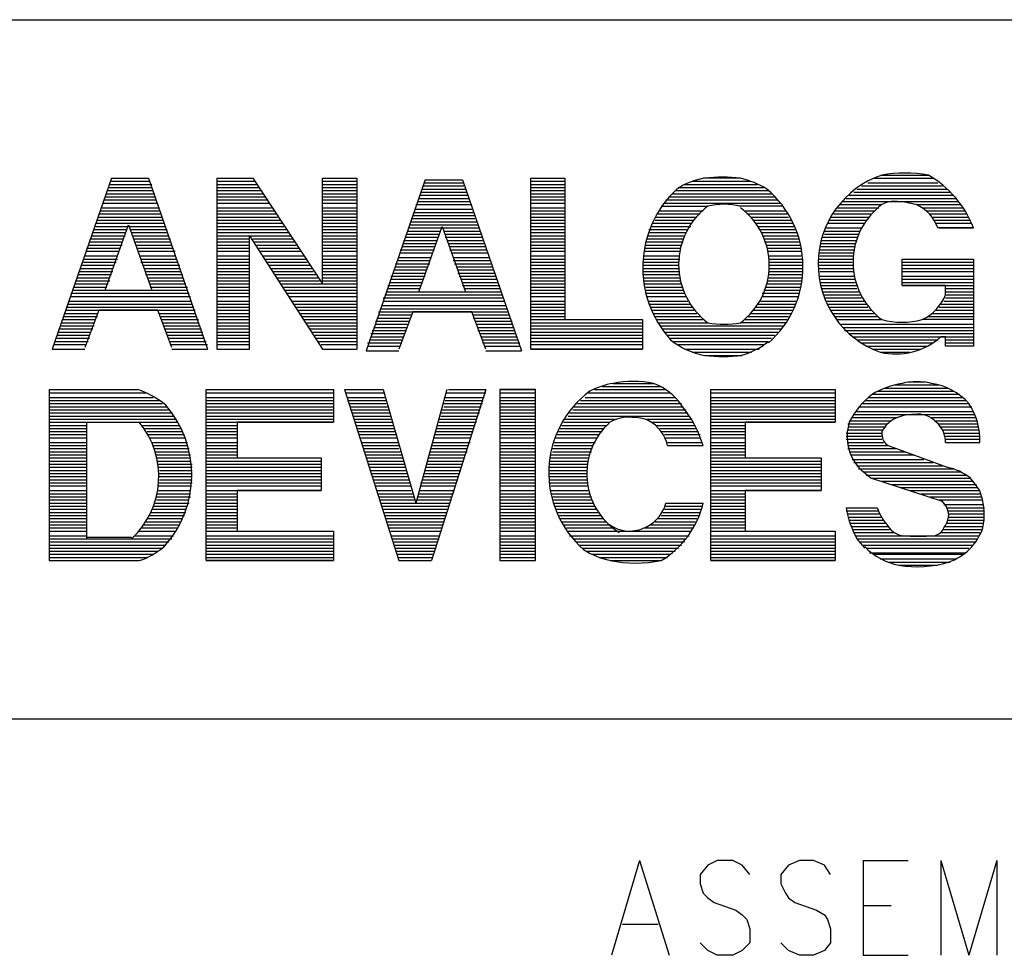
# Model space of a CAD drawing. Extents: x 11.9 to 28.1, y 10.8 to 21.2.
# Tile 31 of 39: x 25.921 to 26.555, y 11.447 to 12.049. Entities that reach past the tile are written whole.
import ezdxf

# ---------------------------------------------------------------- set-up
doc = ezdxf.new("R2010")
doc.units = 0
doc.header["$MEASUREMENT"] = 0
doc.layers.add('LAYNR1', color=2, linetype='Continuous')

msp = doc.modelspace()

# ---------------------------------------------------------------- linework, layer by layer
at = {"layer": 'LAYNR1', "color": 7}
for points in [[(23.389, 12.049), (28.093, 12.049)], [(26.476, 11.949), (26.506, 11.949)], [(25.98, 11.947), (25.942, 11.837)], [(25.979, 11.943), (26.006, 11.943)], [(25.98, 11.947), (26.004, 11.947)], [(25.98, 11.945), (26.005, 11.945)], [(26.004, 11.947), (26.042, 11.837)], [(26.048, 11.947), (26.048, 11.837), (26.069, 11.837), (26.069, 11.91)], [(26.048, 11.947), (26.071, 11.947)], [(26.048, 11.945), (26.072, 11.945)], [(26.048, 11.943), (26.074, 11.943)], [(26.071, 11.947), (26.116, 11.879)], [(26.116, 11.947), (26.138, 11.947)], [(26.116, 11.879), (26.116, 11.947), (26.138, 11.947), (26.138, 11.837)], [(26.116, 11.945), (26.138, 11.945)], [(26.116, 11.943), (26.138, 11.943)], [(26.182, 11.946), (26.144, 11.836)], [(26.181, 11.944), (26.207, 11.944)], [(26.181, 11.942), (26.207, 11.942)], [(26.182, 11.946), (26.206, 11.946)], [(26.206, 11.946), (26.244, 11.836)], [(26.25, 11.947), (26.272, 11.947)], [(26.25, 11.945), (26.272, 11.945)], [(26.25, 11.943), (26.272, 11.943)], [(26.349, 11.943), (26.396, 11.943)], [(26.354, 11.945), (26.391, 11.945)], [(26.385, 11.947), (26.361, 11.947)], [(26.463, 11.942), (26.515, 11.942)], [(26.467, 11.944), (26.512, 11.944)], [(26.471, 11.947), (26.509, 11.947)], [(25.977, 11.939), (26.007, 11.939)], [(25.977, 11.937), (26.008, 11.937)], [(25.978, 11.941), (26.006, 11.941)], [(26.048, 11.941), (26.075, 11.941)], [(26.048, 11.939), (26.077, 11.939)], [(26.048, 11.937), (26.078, 11.937)], [(26.116, 11.941), (26.138, 11.941)], [(26.116, 11.939), (26.138, 11.939)], [(26.116, 11.937), (26.138, 11.937)], [(26.179, 11.938), (26.209, 11.938)], [(26.179, 11.936), (26.209, 11.936)], [(26.18, 11.94), (26.208, 11.94)], [(26.25, 11.941), (26.272, 11.941)], [(26.25, 11.939), (26.272, 11.939)], [(26.25, 11.937), (26.272, 11.937)], [(26.341, 11.937), (26.405, 11.937)], [(26.343, 11.939), (26.403, 11.939)], [(26.345, 11.941), (26.4, 11.941)], [(26.455, 11.936), (26.522, 11.936)], [(26.458, 11.938), (26.52, 11.938)], [(26.46, 11.94), (26.518, 11.94)], [(25.975, 11.933), (26.009, 11.933)], [(25.975, 11.931), (26.01, 11.931)], [(25.976, 11.935), (26.008, 11.935)], [(26.048, 11.935), (26.079, 11.935)], [(26.048, 11.933), (26.081, 11.933)], [(26.048, 11.931), (26.082, 11.931)], [(26.116, 11.935), (26.138, 11.935)], [(26.116, 11.933), (26.138, 11.933)], [(26.116, 11.931), (26.138, 11.931)], [(26.176, 11.93), (26.212, 11.93)], [(26.177, 11.932), (26.211, 11.932)], [(26.178, 11.934), (26.21, 11.934)], [(26.25, 11.935), (26.272, 11.935)], [(26.25, 11.933), (26.272, 11.933)], [(26.25, 11.931), (26.272, 11.931)], [(26.334, 11.929), (26.364, 11.929)], [(26.336, 11.931), (26.411, 11.931)], [(26.337, 11.933), (26.409, 11.933)], [(26.339, 11.935), (26.407, 11.935)], [(26.412, 11.929), (26.384, 11.929)], [(26.449, 11.93), (26.476, 11.93)], [(26.451, 11.932), (26.525, 11.932)], [(26.453, 11.934), (26.524, 11.934)], [(26.498, 11.93), (26.527, 11.93)], [(25.972, 11.924), (26.012, 11.924)], [(25.973, 11.926), (26.011, 11.926)], [(25.974, 11.928), (26.011, 11.928)], [(26.048, 11.928), (26.083, 11.928)], [(26.048, 11.926), (26.085, 11.926)], [(26.048, 11.924), (26.086, 11.924)], [(26.116, 11.928), (26.138, 11.928)], [(26.116, 11.926), (26.138, 11.926)], [(26.116, 11.924), (26.138, 11.924)], [(26.174, 11.923), (26.214, 11.923)], [(26.175, 11.925), (26.213, 11.925)], [(26.176, 11.927), (26.212, 11.927)], [(26.25, 11.928), (26.272, 11.928)], [(26.25, 11.926), (26.272, 11.926)], [(26.25, 11.924), (26.272, 11.924)], [(26.332, 11.924), (26.359, 11.924)], [(26.333, 11.926), (26.361, 11.926)], [(26.388, 11.926), (26.414, 11.926)], [(26.389, 11.924), (26.415, 11.924)], [(26.445, 11.924), (26.469, 11.924)], [(26.446, 11.926), (26.471, 11.926)], [(26.447, 11.928), (26.474, 11.928)], [(26.502, 11.928), (26.528, 11.928)], [(26.505, 11.926), (26.53, 11.926)], [(26.507, 11.924), (26.531, 11.924)], [(25.97, 11.918), (26.014, 11.918)], [(25.971, 11.92), (26.013, 11.92)], [(25.972, 11.922), (26.013, 11.922)], [(25.976, 11.875), (25.991, 11.917), (26.006, 11.875)], [(26.048, 11.922), (26.087, 11.922)], [(26.048, 11.92), (26.089, 11.92)], [(26.048, 11.918), (26.09, 11.918)], [(26.116, 11.922), (26.138, 11.922)], [(26.116, 11.92), (26.138, 11.92)], [(26.116, 11.918), (26.138, 11.918)], [(26.172, 11.917), (26.216, 11.917)], [(26.173, 11.921), (26.214, 11.921)], [(26.173, 11.919), (26.215, 11.919)], [(26.25, 11.922), (26.272, 11.922)], [(26.25, 11.92), (26.272, 11.92)], [(26.25, 11.918), (26.272, 11.918)], [(26.328, 11.918), (26.354, 11.918)], [(26.33, 11.922), (26.357, 11.922)], [(26.33, 11.92), (26.355, 11.92)], [(26.392, 11.922), (26.416, 11.922)], [(26.393, 11.92), (26.418, 11.92)], [(26.395, 11.918), (26.419, 11.918)], [(26.441, 11.918), (26.465, 11.918)], [(26.442, 11.92), (26.466, 11.92)], [(26.443, 11.922), (26.468, 11.922)], [(26.509, 11.922), (26.532, 11.922)], [(26.51, 11.92), (26.533, 11.92)], [(26.511, 11.918), (26.534, 11.918)], [(25.967, 11.91), (25.989, 11.91)], [(25.968, 11.912), (25.989, 11.912)], [(25.969, 11.914), (25.99, 11.914)], [(25.97, 11.916), (26.015, 11.916)], [(25.992, 11.914), (26.016, 11.914)], [(25.993, 11.912), (26.016, 11.912)], [(25.994, 11.91), (26.017, 11.91)], [(26.048, 11.916), (26.091, 11.916)], [(26.048, 11.914), (26.093, 11.914)], [(26.048, 11.912), (26.094, 11.912)], [(26.048, 11.91), (26.096, 11.91)], [(26.069, 11.91), (26.116, 11.837)], [(26.116, 11.916), (26.138, 11.916)], [(26.116, 11.914), (26.138, 11.914)], [(26.116, 11.912), (26.138, 11.912)], [(26.116, 11.91), (26.138, 11.91)], [(26.17, 11.911), (26.191, 11.911)], [(26.171, 11.915), (26.217, 11.915)], [(26.171, 11.913), (26.192, 11.913)], [(26.178, 11.874), (26.193, 11.916), (26.208, 11.874)], [(26.194, 11.913), (26.217, 11.913)], [(26.195, 11.911), (26.218, 11.911)], [(26.25, 11.916), (26.272, 11.916)], [(26.25, 11.914), (26.272, 11.914)], [(26.25, 11.912), (26.272, 11.912)], [(26.25, 11.91), (26.272, 11.91)], [(26.325, 11.91), (26.349, 11.91)], [(26.326, 11.914), (26.351, 11.914)], [(26.326, 11.912), (26.35, 11.912)], [(26.327, 11.916), (26.353, 11.916)], [(26.396, 11.916), (26.42, 11.916)], [(26.397, 11.914), (26.42, 11.914)], [(26.399, 11.912), (26.421, 11.912)], [(26.399, 11.91), (26.422, 11.91)], [(26.439, 11.913), (26.462, 11.913)], [(26.439, 11.911), (26.461, 11.911)], [(26.44, 11.915), (26.463, 11.915)], [(26.513, 11.915), (26.535, 11.915)], [(25.965, 11.904), (25.987, 11.904)], [(25.966, 11.906), (25.987, 11.906)], [(25.967, 11.908), (25.988, 11.908)], [(25.994, 11.908), (26.018, 11.908)], [(25.995, 11.906), (26.018, 11.906)], [(25.996, 11.904), (26.019, 11.904)], [(26.048, 11.908), (26.069, 11.908)], [(26.048, 11.906), (26.069, 11.906)], [(26.048, 11.904), (26.069, 11.904)], [(26.071, 11.908), (26.097, 11.908)], [(26.072, 11.906), (26.098, 11.906)], [(26.073, 11.904), (26.099, 11.904)], [(26.116, 11.908), (26.138, 11.908)], [(26.116, 11.906), (26.138, 11.906)], [(26.116, 11.904), (26.138, 11.904)], [(26.168, 11.907), (26.19, 11.907)], [(26.168, 11.905), (26.189, 11.905)], [(26.169, 11.909), (26.19, 11.909)], [(26.195, 11.909), (26.219, 11.909)], [(26.196, 11.907), (26.219, 11.907)], [(26.197, 11.905), (26.22, 11.905)], [(26.25, 11.908), (26.272, 11.908)], [(26.25, 11.906), (26.272, 11.906)], [(26.25, 11.904), (26.272, 11.904)], [(26.324, 11.906), (26.348, 11.906)], [(26.324, 11.904), (26.347, 11.904)], [(26.325, 11.908), (26.348, 11.908)], [(26.4, 11.908), (26.423, 11.908)], [(26.401, 11.906), (26.423, 11.906)], [(26.402, 11.904), (26.424, 11.904)], [(26.437, 11.907), (26.46, 11.907)], [(26.437, 11.905), (26.459, 11.905)], [(26.438, 11.909), (26.46, 11.909)], [(25.964, 11.902), (25.986, 11.902)], [(25.964, 11.9), (25.985, 11.9)], [(25.997, 11.902), (26.02, 11.902)], [(25.997, 11.9), (26.021, 11.9)], [(26.048, 11.902), (26.069, 11.902)], [(26.048, 11.9), (26.069, 11.9)], [(26.075, 11.902), (26.101, 11.902)], [(26.076, 11.9), (26.102, 11.9)], [(26.116, 11.902), (26.138, 11.902)], [(26.116, 11.9), (26.138, 11.9)], [(26.166, 11.901), (26.188, 11.901)], [(26.166, 11.899), (26.187, 11.899)], [(26.167, 11.903), (26.188, 11.903)], [(26.198, 11.903), (26.221, 11.903)], [(26.198, 11.901), (26.222, 11.901)], [(26.199, 11.899), (26.222, 11.899)], [(26.25, 11.902), (26.272, 11.902)], [(26.25, 11.9), (26.272, 11.9)], [(26.323, 11.902), (26.346, 11.902)], [(26.323, 11.9), (26.346, 11.9)], [(26.402, 11.902), (26.424, 11.902)], [(26.403, 11.9), (26.424, 11.9)], [(26.436, 11.903), (26.459, 11.903)], [(26.436, 11.901), (26.458, 11.901)], [(26.436, 11.899), (26.458, 11.899)], [(25.961, 11.891), (25.982, 11.891)], [(25.962, 11.895), (25.984, 11.895)], [(25.962, 11.893), (25.983, 11.893)], [(25.963, 11.897), (25.984, 11.897)], [(25.998, 11.897), (26.021, 11.897)], [(25.999, 11.895), (26.022, 11.895)], [(25.999, 11.893), (26.023, 11.893)], [(26, 11.891), (26.024, 11.891)], [(26.048, 11.897), (26.069, 11.897)], [(26.048, 11.895), (26.069, 11.895)], [(26.048, 11.893), (26.069, 11.893)], [(26.048, 11.891), (26.069, 11.891)], [(26.077, 11.897), (26.104, 11.897)], [(26.079, 11.895), (26.105, 11.895)], [(26.08, 11.893), (26.106, 11.893)], [(26.081, 11.891), (26.108, 11.891)], [(26.116, 11.897), (26.138, 11.897)], [(26.116, 11.895), (26.138, 11.895)], [(26.116, 11.893), (26.138, 11.893)], [(26.116, 11.891), (26.138, 11.891)], [(26.163, 11.892), (26.185, 11.892)], [(26.164, 11.894), (26.185, 11.894)], [(26.165, 11.896), (26.186, 11.896)], [(26.2, 11.896), (26.223, 11.896)], [(26.2, 11.894), (26.224, 11.894)], [(26.201, 11.892), (26.225, 11.892)], [(26.25, 11.897), (26.272, 11.897)], [(26.25, 11.895), (26.272, 11.895)], [(26.25, 11.893), (26.272, 11.893)], [(26.25, 11.891), (26.272, 11.891)], [(26.322, 11.893), (26.345, 11.893)], [(26.322, 11.891), (26.345, 11.891)], [(26.323, 11.897), (26.346, 11.897)], [(26.323, 11.895), (26.346, 11.895)], [(26.403, 11.897), (26.424, 11.897)], [(26.403, 11.895), (26.425, 11.895)], [(26.403, 11.893), (26.425, 11.893)], [(26.403, 11.891), (26.425, 11.891)], [(26.435, 11.895), (26.458, 11.895)], [(26.435, 11.893), (26.457, 11.893)], [(26.435, 11.891), (26.458, 11.891)], [(26.436, 11.897), (26.458, 11.897)], [(26.489, 11.895), (26.535, 11.895)], [(26.489, 11.893), (26.535, 11.893)], [(26.489, 11.891), (26.535, 11.891)], [(25.959, 11.887), (25.981, 11.887)], [(25.959, 11.885), (25.98, 11.885)], [(25.96, 11.889), (25.981, 11.889)], [(26.001, 11.889), (26.024, 11.889)], [(26.002, 11.887), (26.025, 11.887)], [(26.002, 11.885), (26.026, 11.885)], [(26.048, 11.889), (26.069, 11.889)], [(26.048, 11.887), (26.069, 11.887)], [(26.048, 11.885), (26.069, 11.885)], [(26.083, 11.889), (26.109, 11.889)], [(26.084, 11.887), (26.11, 11.887)], [(26.085, 11.885), (26.112, 11.885)], [(26.116, 11.889), (26.138, 11.889)], [(26.116, 11.887), (26.138, 11.887)], [(26.116, 11.885), (26.138, 11.885)], [(26.161, 11.886), (26.182, 11.886)], [(26.162, 11.888), (26.183, 11.888)], [(26.163, 11.89), (26.184, 11.89)], [(26.202, 11.89), (26.225, 11.89)], [(26.203, 11.888), (26.226, 11.888)], [(26.203, 11.886), (26.227, 11.886)], [(26.25, 11.889), (26.272, 11.889)], [(26.25, 11.887), (26.272, 11.887)], [(26.25, 11.885), (26.272, 11.885)], [(26.322, 11.889), (26.345, 11.889)], [(26.322, 11.887), (26.346, 11.887)], [(26.322, 11.885), (26.346, 11.885)], [(26.403, 11.889), (26.425, 11.889)], [(26.403, 11.887), (26.425, 11.887)], [(26.403, 11.885), (26.425, 11.885)], [(26.435, 11.889), (26.458, 11.889)], [(26.436, 11.887), (26.458, 11.887)], [(26.489, 11.889), (26.535, 11.889)], [(26.489, 11.887), (26.535, 11.887)], [(25.957, 11.881), (25.979, 11.881)], [(25.957, 11.879), (25.978, 11.879)], [(25.958, 11.883), (25.979, 11.883)], [(26.003, 11.883), (26.026, 11.883)], [(26.004, 11.881), (26.027, 11.881)], [(26.005, 11.879), (26.028, 11.879)], [(26.048, 11.883), (26.069, 11.883)], [(26.048, 11.881), (26.069, 11.881)], [(26.048, 11.879), (26.069, 11.879)], [(26.087, 11.883), (26.113, 11.883)], [(26.088, 11.881), (26.114, 11.881)], [(26.089, 11.879), (26.138, 11.879)], [(26.116, 11.883), (26.138, 11.883)], [(26.116, 11.881), (26.138, 11.881)], [(26.159, 11.88), (26.18, 11.88)], [(26.16, 11.884), (26.182, 11.884)], [(26.16, 11.882), (26.181, 11.882)], [(26.204, 11.884), (26.228, 11.884)], [(26.205, 11.882), (26.228, 11.882)], [(26.206, 11.88), (26.229, 11.88)], [(26.25, 11.883), (26.272, 11.883)], [(26.25, 11.881), (26.272, 11.881)], [(26.25, 11.879), (26.272, 11.879)], [(26.323, 11.883), (26.346, 11.883)], [(26.323, 11.881), (26.346, 11.881)], [(26.323, 11.879), (26.347, 11.879)], [(26.402, 11.881), (26.424, 11.881)], [(26.402, 11.879), (26.424, 11.879)], [(26.403, 11.883), (26.425, 11.883)], [(26.436, 11.884), (26.458, 11.884)], [(26.436, 11.882), (26.459, 11.882)], [(26.436, 11.88), (26.459, 11.88)], [(26.489, 11.884), (26.535, 11.884)], [(26.489, 11.882), (26.535, 11.882)], [(26.489, 11.88), (26.535, 11.88)], [(25.954, 11.873), (26.03, 11.873)], [(25.955, 11.875), (26.029, 11.875)], [(25.956, 11.877), (25.977, 11.877)], [(25.976, 11.875), (26.006, 11.875)], [(26.005, 11.877), (26.029, 11.877)], [(26.048, 11.877), (26.069, 11.877)], [(26.048, 11.875), (26.069, 11.875)], [(26.048, 11.873), (26.069, 11.873)], [(26.091, 11.877), (26.138, 11.877)], [(26.092, 11.875), (26.138, 11.875)], [(26.093, 11.873), (26.138, 11.873)], [(26.156, 11.872), (26.232, 11.872)], [(26.157, 11.874), (26.231, 11.874)], [(26.158, 11.878), (26.179, 11.878)], [(26.158, 11.876), (26.179, 11.876)], [(26.178, 11.874), (26.208, 11.874)], [(26.206, 11.878), (26.23, 11.878)], [(26.207, 11.876), (26.23, 11.876)], [(26.25, 11.877), (26.272, 11.877)], [(26.25, 11.875), (26.272, 11.875)], [(26.25, 11.873), (26.272, 11.873)], [(26.324, 11.877), (26.348, 11.877)], [(26.324, 11.875), (26.348, 11.875)], [(26.324, 11.873), (26.349, 11.873)], [(26.399, 11.873), (26.423, 11.873)], [(26.4, 11.875), (26.423, 11.875)], [(26.401, 11.877), (26.424, 11.877)], [(26.437, 11.878), (26.46, 11.878)], [(26.437, 11.876), (26.46, 11.876)], [(26.438, 11.874), (26.461, 11.874)], [(26.439, 11.872), (26.462, 11.872)], [(26.489, 11.878), (26.535, 11.878)], [(26.517, 11.876), (26.535, 11.876)], [(26.517, 11.874), (26.535, 11.874)], [(26.517, 11.872), (26.535, 11.872)], [(25.952, 11.866), (26.032, 11.866)], [(25.953, 11.868), (26.031, 11.868)], [(25.954, 11.871), (26.031, 11.871)], [(26.048, 11.871), (26.069, 11.871)], [(26.048, 11.868), (26.069, 11.868)], [(26.048, 11.866), (26.069, 11.866)], [(26.095, 11.871), (26.138, 11.871)], [(26.096, 11.868), (26.138, 11.868)], [(26.097, 11.866), (26.138, 11.866)], [(26.155, 11.87), (26.232, 11.87)], [(26.155, 11.868), (26.233, 11.868)], [(26.25, 11.871), (26.272, 11.871)], [(26.25, 11.868), (26.272, 11.868)], [(26.25, 11.866), (26.272, 11.866)], [(26.325, 11.871), (26.35, 11.871)], [(26.326, 11.868), (26.351, 11.868)], [(26.326, 11.866), (26.353, 11.866)], [(26.396, 11.866), (26.42, 11.866)], [(26.398, 11.868), (26.421, 11.868)], [(26.399, 11.871), (26.422, 11.871)], [(26.439, 11.87), (26.463, 11.87)], [(26.44, 11.868), (26.465, 11.868)], [(26.441, 11.866), (26.466, 11.866)], [(26.514, 11.866), (26.535, 11.866)], [(26.516, 11.868), (26.535, 11.868)], [(26.517, 11.87), (26.535, 11.87)], [(25.95, 11.86), (25.971, 11.86)], [(25.951, 11.864), (26.033, 11.864)], [(25.951, 11.862), (26.034, 11.862)], [(26.019, 11.838), (26.01, 11.862), (25.972, 11.862), (25.963, 11.838)], [(26.011, 11.86), (26.034, 11.86)], [(26.048, 11.864), (26.069, 11.864)], [(26.048, 11.862), (26.069, 11.862)], [(26.048, 11.86), (26.069, 11.86)], [(26.099, 11.864), (26.138, 11.864)], [(26.1, 11.862), (26.138, 11.862)], [(26.101, 11.86), (26.138, 11.86)], [(26.152, 11.861), (26.235, 11.861)], [(26.153, 11.863), (26.235, 11.863)], [(26.154, 11.865), (26.234, 11.865)], [(26.221, 11.837), (26.212, 11.861), (26.174, 11.861), (26.165, 11.837)], [(26.25, 11.864), (26.272, 11.864)], [(26.25, 11.862), (26.272, 11.862)], [(26.25, 11.86), (26.272, 11.86)], [(26.327, 11.864), (26.354, 11.864)], [(26.328, 11.862), (26.355, 11.862)], [(26.329, 11.86), (26.357, 11.86)], [(26.392, 11.86), (26.418, 11.86)], [(26.393, 11.862), (26.419, 11.862)], [(26.395, 11.864), (26.42, 11.864)], [(26.442, 11.864), (26.467, 11.864)], [(26.443, 11.862), (26.469, 11.862)], [(26.444, 11.86), (26.471, 11.86)], [(26.508, 11.86), (26.535, 11.86)], [(26.511, 11.862), (26.535, 11.862)], [(26.513, 11.864), (26.535, 11.864)], [(25.948, 11.854), (25.969, 11.854)], [(25.949, 11.858), (25.971, 11.858)], [(25.949, 11.856), (25.97, 11.856)], [(26.012, 11.858), (26.035, 11.858)], [(26.012, 11.856), (26.036, 11.856)], [(26.013, 11.854), (26.036, 11.854)], [(26.048, 11.858), (26.069, 11.858)], [(26.048, 11.856), (26.069, 11.856)], [(26.048, 11.854), (26.069, 11.854)], [(26.103, 11.858), (26.138, 11.858)], [(26.104, 11.856), (26.138, 11.856)], [(26.105, 11.854), (26.138, 11.854)], [(26.15, 11.855), (26.172, 11.855)], [(26.15, 11.853), (26.171, 11.853)], [(26.151, 11.857), (26.172, 11.857)], [(26.152, 11.859), (26.173, 11.859)], [(26.213, 11.859), (26.236, 11.859)], [(26.213, 11.857), (26.237, 11.857)], [(26.214, 11.855), (26.238, 11.855)], [(26.215, 11.853), (26.238, 11.853)], [(26.25, 11.858), (26.272, 11.858)], [(26.25, 11.856), (26.322, 11.856)], [(26.25, 11.854), (26.322, 11.854)], [(26.33, 11.858), (26.359, 11.858)], [(26.331, 11.856), (26.361, 11.856)], [(26.332, 11.854), (26.364, 11.854)], [(26.414, 11.854), (26.385, 11.854)], [(26.388, 11.856), (26.415, 11.856)], [(26.39, 11.858), (26.416, 11.858)], [(26.446, 11.858), (26.473, 11.858)], [(26.447, 11.856), (26.476, 11.856)], [(26.449, 11.853), (26.535, 11.853)], [(26.535, 11.856), (26.502, 11.856)], [(26.506, 11.858), (26.535, 11.858)], [(25.946, 11.85), (25.968, 11.85)], [(25.946, 11.848), (25.967, 11.848)], [(25.947, 11.852), (25.969, 11.852)], [(26.014, 11.852), (26.037, 11.852)], [(26.014, 11.85), (26.038, 11.85)], [(26.015, 11.848), (26.039, 11.848)], [(26.048, 11.852), (26.069, 11.852)], [(26.048, 11.85), (26.069, 11.85)], [(26.048, 11.848), (26.069, 11.848)], [(26.107, 11.852), (26.138, 11.852)], [(26.108, 11.85), (26.138, 11.85)], [(26.109, 11.848), (26.138, 11.848)], [(26.147, 11.847), (26.169, 11.847)], [(26.148, 11.849), (26.17, 11.849)], [(26.149, 11.851), (26.17, 11.851)], [(26.216, 11.851), (26.239, 11.851)], [(26.216, 11.849), (26.24, 11.849)], [(26.217, 11.847), (26.24, 11.847)], [(26.25, 11.852), (26.322, 11.852)], [(26.25, 11.85), (26.322, 11.85)], [(26.25, 11.848), (26.322, 11.848)], [(26.333, 11.852), (26.412, 11.852)], [(26.335, 11.85), (26.411, 11.85)], [(26.336, 11.848), (26.409, 11.848)], [(26.451, 11.851), (26.535, 11.851)], [(26.452, 11.849), (26.535, 11.849)], [(26.455, 11.847), (26.535, 11.847)], [(25.944, 11.844), (25.966, 11.844)], [(25.944, 11.842), (25.965, 11.842)], [(25.945, 11.846), (25.966, 11.846)], [(26.016, 11.846), (26.039, 11.846)], [(26.017, 11.844), (26.04, 11.844)], [(26.018, 11.842), (26.041, 11.842)], [(26.048, 11.846), (26.069, 11.846)], [(26.048, 11.844), (26.069, 11.844)], [(26.048, 11.842), (26.069, 11.842)], [(26.111, 11.846), (26.138, 11.846)], [(26.112, 11.844), (26.138, 11.844)], [(26.113, 11.842), (26.138, 11.842)], [(26.145, 11.841), (26.167, 11.841)], [(26.146, 11.843), (26.167, 11.843)], [(26.147, 11.845), (26.168, 11.845)], [(26.218, 11.845), (26.241, 11.845)], [(26.219, 11.843), (26.242, 11.843)], [(26.219, 11.841), (26.243, 11.841)], [(26.25, 11.846), (26.322, 11.846)], [(26.25, 11.844), (26.322, 11.844)], [(26.25, 11.842), (26.322, 11.842)], [(26.338, 11.846), (26.407, 11.846)], [(26.34, 11.844), (26.405, 11.844)], [(26.342, 11.842), (26.403, 11.842)], [(26.457, 11.845), (26.535, 11.845)], [(26.46, 11.843), (26.512, 11.843)], [(26.463, 11.841), (26.509, 11.841)], [(26.517, 11.843), (26.535, 11.843)], [(26.517, 11.841), (26.535, 11.841)], [(25.942, 11.837), (25.963, 11.837)], [(25.943, 11.84), (25.964, 11.84)], [(26.018, 11.84), (26.042, 11.84)], [(26.019, 11.837), (26.042, 11.837)], [(26.048, 11.84), (26.069, 11.84)], [(26.048, 11.837), (26.069, 11.837)], [(26.115, 11.84), (26.138, 11.84)], [(26.116, 11.837), (26.138, 11.837)], [(26.144, 11.836), (26.165, 11.836)], [(26.145, 11.839), (26.166, 11.839)], [(26.22, 11.839), (26.243, 11.839)], [(26.221, 11.836), (26.244, 11.836)], [(26.25, 11.84), (26.322, 11.84)], [(26.25, 11.837), (26.322, 11.837)], [(26.345, 11.84), (26.4, 11.84)], [(26.349, 11.837), (26.397, 11.837)], [(26.354, 11.835), (26.392, 11.835)], [(26.466, 11.839), (26.505, 11.839)], [(26.47, 11.837), (26.501, 11.837)], [(26.475, 11.835), (26.494, 11.835)], [(26.362, 11.833), (26.385, 11.833)], [(26.303, 11.815), (26.329, 11.815)], [(26.493, 11.816), (26.504, 11.816)], [(25.94, 11.811), (25.997, 11.811)], [(25.94, 11.811), (25.94, 11.701)], [(25.94, 11.809), (26.003, 11.809)], [(26.041, 11.811), (26.123, 11.811)], [(26.041, 11.811), (26.123, 11.811), (26.123, 11.79), (26.061, 11.79), (26.061, 11.767), (26.115, 11.767), (26.115, 11.746)], [(26.061, 11.746), (26.061, 11.72), (26.123, 11.72), (26.123, 11.701), (26.041, 11.701), (26.041, 11.811)], [(26.041, 11.809), (26.123, 11.809)], [(26.13, 11.811), (26.155, 11.811)], [(26.13, 11.811), (26.165, 11.701)], [(26.131, 11.809), (26.156, 11.809)], [(26.155, 11.811), (26.176, 11.738)], [(26.196, 11.811), (26.176, 11.738)], [(26.221, 11.811), (26.186, 11.701)], [(26.196, 11.809), (26.221, 11.809)], [(26.197, 11.811), (26.221, 11.811)], [(26.23, 11.811), (26.253, 11.811)], [(26.23, 11.809), (26.253, 11.809)], [(26.287, 11.809), (26.34, 11.809)], [(26.291, 11.811), (26.337, 11.811)], [(26.296, 11.813), (26.334, 11.813)], [(26.366, 11.811), (26.446, 11.811)], [(26.366, 11.811), (26.446, 11.811), (26.446, 11.79), (26.388, 11.79), (26.388, 11.767), (26.437, 11.767), (26.437, 11.746)], [(26.388, 11.746), (26.388, 11.72), (26.446, 11.72), (26.446, 11.701), (26.366, 11.701), (26.366, 11.811)], [(26.366, 11.809), (26.446, 11.809)], [(26.473, 11.81), (26.522, 11.81)], [(26.478, 11.812), (26.519, 11.812)], [(26.484, 11.814), (26.513, 11.814)], [(25.94, 11.806), (26.007, 11.806)], [(25.94, 11.804), (26.011, 11.804)], [(25.94, 11.802), (26.013, 11.802)], [(26.041, 11.806), (26.123, 11.806)], [(26.041, 11.804), (26.123, 11.804)], [(26.041, 11.802), (26.123, 11.802)], [(26.132, 11.806), (26.156, 11.806)], [(26.132, 11.804), (26.157, 11.804)], [(26.133, 11.802), (26.157, 11.802)], [(26.194, 11.802), (26.219, 11.802)], [(26.195, 11.806), (26.22, 11.806)], [(26.195, 11.804), (26.219, 11.804)], [(26.23, 11.806), (26.253, 11.806)], [(26.23, 11.804), (26.253, 11.804)], [(26.23, 11.802), (26.253, 11.802)], [(26.28, 11.802), (26.347, 11.802)], [(26.282, 11.804), (26.345, 11.804)], [(26.285, 11.806), (26.343, 11.806)], [(26.366, 11.806), (26.446, 11.806)], [(26.366, 11.804), (26.446, 11.804)], [(26.366, 11.802), (26.446, 11.802)], [(26.463, 11.802), (26.532, 11.802)], [(26.465, 11.804), (26.53, 11.804)], [(26.467, 11.806), (26.528, 11.806)], [(26.47, 11.808), (26.526, 11.808)], [(25.94, 11.8), (26.016, 11.8)], [(25.94, 11.798), (26.017, 11.798)], [(25.94, 11.796), (26.019, 11.796)], [(26.041, 11.8), (26.123, 11.8)], [(26.041, 11.798), (26.123, 11.798)], [(26.041, 11.796), (26.123, 11.796)], [(26.134, 11.8), (26.158, 11.8)], [(26.134, 11.798), (26.159, 11.798)], [(26.135, 11.796), (26.159, 11.796)], [(26.192, 11.796), (26.217, 11.796)], [(26.193, 11.798), (26.217, 11.798)], [(26.194, 11.8), (26.218, 11.8)], [(26.23, 11.8), (26.253, 11.8)], [(26.23, 11.798), (26.253, 11.798)], [(26.23, 11.796), (26.253, 11.796)], [(26.275, 11.796), (26.319, 11.796)], [(26.277, 11.798), (26.35, 11.798)], [(26.278, 11.8), (26.348, 11.8)], [(26.319, 11.796), (26.351, 11.796)], [(26.366, 11.8), (26.446, 11.8)], [(26.366, 11.798), (26.446, 11.798)], [(26.366, 11.796), (26.446, 11.796)], [(26.459, 11.797), (26.535, 11.797)], [(26.461, 11.8), (26.534, 11.8)], [(25.94, 11.794), (26.02, 11.794)], [(25.94, 11.792), (26.022, 11.792)], [(25.94, 11.79), (26.023, 11.79)], [(25.964, 11.79), (25.964, 11.715)], [(25.964, 11.79), (25.998, 11.79)], [(26.041, 11.794), (26.123, 11.794)], [(26.041, 11.792), (26.123, 11.792)], [(26.041, 11.79), (26.123, 11.79)], [(26.136, 11.794), (26.16, 11.794)], [(26.136, 11.792), (26.16, 11.792)], [(26.137, 11.79), (26.161, 11.79)], [(26.191, 11.792), (26.215, 11.792)], [(26.191, 11.79), (26.215, 11.79)], [(26.192, 11.794), (26.216, 11.794)], [(26.23, 11.794), (26.253, 11.794)], [(26.23, 11.792), (26.253, 11.792)], [(26.23, 11.79), (26.253, 11.79)], [(26.271, 11.79), (26.301, 11.79)], [(26.272, 11.792), (26.305, 11.792)], [(26.274, 11.794), (26.317, 11.794)], [(26.316, 11.794), (26.352, 11.794)], [(26.324, 11.792), (26.354, 11.792)], [(26.328, 11.79), (26.355, 11.79)], [(26.366, 11.794), (26.446, 11.794)], [(26.366, 11.792), (26.446, 11.792)], [(26.366, 11.79), (26.446, 11.79)], [(26.455, 11.791), (26.482, 11.791)], [(26.457, 11.793), (26.486, 11.793)], [(26.458, 11.795), (26.536, 11.795)], [(26.507, 11.793), (26.536, 11.793)], [(26.51, 11.791), (26.537, 11.791)], [(25.94, 11.788), (25.964, 11.788)], [(25.94, 11.786), (25.964, 11.786)], [(25.94, 11.784), (25.964, 11.784)], [(26, 11.788), (26.024, 11.788)], [(26.001, 11.786), (26.025, 11.786)], [(26.003, 11.784), (26.026, 11.784)], [(26.041, 11.788), (26.061, 11.788)], [(26.041, 11.786), (26.061, 11.786)], [(26.041, 11.784), (26.061, 11.784)], [(26.138, 11.788), (26.162, 11.788)], [(26.138, 11.786), (26.162, 11.786)], [(26.139, 11.784), (26.163, 11.784)], [(26.189, 11.786), (26.213, 11.786)], [(26.189, 11.784), (26.213, 11.784)], [(26.19, 11.788), (26.214, 11.788)], [(26.23, 11.788), (26.253, 11.788)], [(26.23, 11.786), (26.253, 11.786)], [(26.23, 11.784), (26.253, 11.784)], [(26.268, 11.784), (26.296, 11.784)], [(26.269, 11.786), (26.297, 11.786)], [(26.27, 11.788), (26.299, 11.788)], [(26.331, 11.788), (26.356, 11.788)], [(26.333, 11.786), (26.357, 11.786)], [(26.334, 11.784), (26.358, 11.784)], [(26.366, 11.788), (26.388, 11.788)], [(26.366, 11.786), (26.388, 11.786)], [(26.366, 11.784), (26.388, 11.784)], [(26.453, 11.783), (26.476, 11.783)], [(26.454, 11.789), (26.479, 11.789)], [(26.454, 11.787), (26.478, 11.787)], [(26.454, 11.785), (26.476, 11.785)], [(26.512, 11.789), (26.538, 11.789)], [(26.514, 11.787), (26.538, 11.787)], [(26.515, 11.785), (26.538, 11.785)], [(26.516, 11.783), (26.539, 11.783)], [(25.94, 11.782), (25.964, 11.782)], [(25.94, 11.78), (25.964, 11.78)], [(25.94, 11.777), (25.964, 11.777)], [(26.004, 11.782), (26.027, 11.782)], [(26.005, 11.78), (26.028, 11.78)], [(26.006, 11.777), (26.029, 11.777)], [(26.041, 11.782), (26.061, 11.782)], [(26.041, 11.78), (26.061, 11.78)], [(26.041, 11.777), (26.061, 11.777)], [(26.14, 11.782), (26.163, 11.782)], [(26.14, 11.78), (26.164, 11.78)], [(26.141, 11.777), (26.165, 11.777)], [(26.187, 11.777), (26.211, 11.777)], [(26.188, 11.782), (26.212, 11.782)], [(26.188, 11.78), (26.211, 11.78)], [(26.23, 11.782), (26.253, 11.782)], [(26.23, 11.78), (26.253, 11.78)], [(26.23, 11.777), (26.253, 11.777)], [(26.265, 11.777), (26.291, 11.777)], [(26.266, 11.78), (26.293, 11.78)], [(26.267, 11.782), (26.294, 11.782)], [(26.336, 11.782), (26.359, 11.782)], [(26.337, 11.78), (26.359, 11.78)], [(26.338, 11.777), (26.36, 11.777)], [(26.366, 11.782), (26.388, 11.782)], [(26.366, 11.78), (26.388, 11.78)], [(26.366, 11.777), (26.388, 11.777)], [(26.453, 11.781), (26.476, 11.781)], [(26.453, 11.779), (26.476, 11.779)], [(26.454, 11.777), (26.477, 11.777)], [(26.517, 11.781), (26.539, 11.781)], [(26.517, 11.779), (26.539, 11.779)], [(26.517, 11.777), (26.539, 11.777)], [(25.94, 11.775), (25.964, 11.775)], [(25.94, 11.773), (25.964, 11.773)], [(25.94, 11.771), (25.964, 11.771)], [(26.007, 11.775), (26.029, 11.775)], [(26.008, 11.773), (26.03, 11.773)], [(26.008, 11.771), (26.03, 11.771)], [(26.041, 11.775), (26.061, 11.775)], [(26.041, 11.773), (26.061, 11.773)], [(26.041, 11.771), (26.061, 11.771)], [(26.142, 11.775), (26.165, 11.775)], [(26.142, 11.773), (26.165, 11.773)], [(26.143, 11.771), (26.166, 11.771)], [(26.185, 11.771), (26.209, 11.771)], [(26.186, 11.775), (26.21, 11.775)], [(26.186, 11.773), (26.209, 11.773)], [(26.23, 11.775), (26.253, 11.775)], [(26.23, 11.773), (26.253, 11.773)], [(26.23, 11.771), (26.253, 11.771)], [(26.264, 11.773), (26.289, 11.773)], [(26.264, 11.771), (26.289, 11.771)], [(26.265, 11.775), (26.29, 11.775)], [(26.338, 11.775), (26.361, 11.775)], [(26.366, 11.775), (26.388, 11.775)], [(26.366, 11.773), (26.388, 11.773)], [(26.366, 11.771), (26.388, 11.771)], [(26.454, 11.775), (26.48, 11.775)], [(26.454, 11.773), (26.485, 11.773)], [(26.455, 11.771), (26.491, 11.771)], [(26.48, 11.775), (26.518, 11.761)], [(25.94, 11.769), (25.964, 11.769)], [(25.94, 11.767), (25.964, 11.767)], [(25.94, 11.765), (25.964, 11.765)], [(26.009, 11.769), (26.031, 11.769)], [(26.009, 11.767), (26.031, 11.767)], [(26.01, 11.765), (26.031, 11.765)], [(26.041, 11.769), (26.061, 11.769)], [(26.041, 11.767), (26.115, 11.767)], [(26.041, 11.765), (26.115, 11.765)], [(26.144, 11.769), (26.167, 11.769)], [(26.144, 11.767), (26.168, 11.767)], [(26.145, 11.765), (26.168, 11.765)], [(26.184, 11.767), (26.207, 11.767)], [(26.184, 11.765), (26.207, 11.765)], [(26.185, 11.769), (26.208, 11.769)], [(26.23, 11.769), (26.253, 11.769)], [(26.23, 11.767), (26.253, 11.767)], [(26.23, 11.765), (26.253, 11.765)], [(26.262, 11.765), (26.287, 11.765)], [(26.263, 11.769), (26.288, 11.769)], [(26.263, 11.767), (26.287, 11.767)], [(26.366, 11.769), (26.388, 11.769)], [(26.366, 11.767), (26.437, 11.767)], [(26.366, 11.765), (26.437, 11.765)], [(26.456, 11.769), (26.497, 11.769)], [(26.457, 11.766), (26.503, 11.766)], [(26.458, 11.764), (26.509, 11.764)], [(25.94, 11.763), (25.964, 11.763)], [(25.94, 11.761), (25.964, 11.761)], [(25.94, 11.759), (25.964, 11.759)], [(26.01, 11.763), (26.032, 11.763)], [(26.01, 11.761), (26.032, 11.761)], [(26.011, 11.759), (26.032, 11.759)], [(26.041, 11.763), (26.115, 11.763)], [(26.041, 11.761), (26.115, 11.761)], [(26.041, 11.759), (26.115, 11.759)], [(26.146, 11.763), (26.169, 11.763)], [(26.146, 11.761), (26.169, 11.761)], [(26.147, 11.759), (26.17, 11.759)], [(26.182, 11.761), (26.205, 11.761)], [(26.182, 11.759), (26.205, 11.759)], [(26.183, 11.763), (26.206, 11.763)], [(26.23, 11.763), (26.253, 11.763)], [(26.23, 11.761), (26.253, 11.761)], [(26.23, 11.759), (26.253, 11.759)], [(26.262, 11.763), (26.287, 11.763)], [(26.262, 11.761), (26.286, 11.761)], [(26.262, 11.759), (26.286, 11.759)], [(26.366, 11.763), (26.437, 11.763)], [(26.366, 11.761), (26.437, 11.761)], [(26.366, 11.759), (26.437, 11.759)], [(26.46, 11.762), (26.515, 11.762)], [(26.461, 11.76), (26.522, 11.76)], [(26.464, 11.758), (26.527, 11.758)], [(25.94, 11.757), (25.964, 11.757)], [(25.94, 11.755), (25.964, 11.755)], [(25.94, 11.753), (25.964, 11.753)], [(26.011, 11.757), (26.032, 11.757)], [(26.011, 11.755), (26.032, 11.755)], [(26.011, 11.753), (26.032, 11.753)], [(26.041, 11.757), (26.115, 11.757)], [(26.041, 11.755), (26.115, 11.755)], [(26.041, 11.753), (26.115, 11.753)], [(26.148, 11.757), (26.17, 11.757)], [(26.148, 11.755), (26.171, 11.755)], [(26.149, 11.753), (26.172, 11.753)], [(26.18, 11.753), (26.203, 11.753)], [(26.181, 11.757), (26.204, 11.757)], [(26.181, 11.755), (26.203, 11.755)], [(26.23, 11.757), (26.253, 11.757)], [(26.23, 11.755), (26.253, 11.755)], [(26.23, 11.753), (26.253, 11.753)], [(26.262, 11.757), (26.286, 11.757)], [(26.262, 11.755), (26.286, 11.755)], [(26.262, 11.753), (26.286, 11.753)], [(26.366, 11.757), (26.437, 11.757)], [(26.366, 11.755), (26.437, 11.755)], [(26.366, 11.753), (26.437, 11.753)], [(26.466, 11.756), (26.531, 11.756)], [(26.469, 11.754), (26.533, 11.754)], [(26.476, 11.752), (26.535, 11.752)], [(25.94, 11.751), (25.964, 11.751)], [(25.94, 11.749), (25.964, 11.749)], [(25.94, 11.746), (25.964, 11.746)], [(26.01, 11.751), (26.032, 11.751)], [(26.01, 11.749), (26.031, 11.749)], [(26.01, 11.746), (26.031, 11.746)], [(26.041, 11.751), (26.115, 11.751)], [(26.041, 11.749), (26.115, 11.749)], [(26.041, 11.746), (26.115, 11.746)], [(26.115, 11.746), (26.061, 11.746)], [(26.15, 11.751), (26.172, 11.751)], [(26.15, 11.749), (26.173, 11.749)], [(26.151, 11.746), (26.173, 11.746)], [(26.178, 11.746), (26.201, 11.746)], [(26.179, 11.751), (26.202, 11.751)], [(26.179, 11.749), (26.201, 11.749)], [(26.23, 11.751), (26.253, 11.751)], [(26.23, 11.749), (26.253, 11.749)], [(26.23, 11.746), (26.253, 11.746)], [(26.262, 11.751), (26.287, 11.751)], [(26.263, 11.749), (26.287, 11.749)], [(26.263, 11.746), (26.287, 11.746)], [(26.366, 11.751), (26.437, 11.751)], [(26.366, 11.749), (26.437, 11.749)], [(26.366, 11.746), (26.437, 11.746)], [(26.437, 11.746), (26.388, 11.746)], [(26.482, 11.75), (26.537, 11.75)], [(26.488, 11.748), (26.538, 11.748)], [(26.494, 11.746), (26.539, 11.746)], [(25.94, 11.744), (25.964, 11.744)], [(25.94, 11.742), (25.964, 11.742)], [(25.94, 11.74), (25.964, 11.74)], [(26.009, 11.744), (26.031, 11.744)], [(26.009, 11.742), (26.031, 11.742)], [(26.009, 11.74), (26.03, 11.74)], [(26.041, 11.744), (26.061, 11.744)], [(26.041, 11.742), (26.061, 11.742)], [(26.041, 11.74), (26.061, 11.74)], [(26.152, 11.744), (26.174, 11.744)], [(26.152, 11.742), (26.175, 11.742)], [(26.153, 11.74), (26.175, 11.74)], [(26.177, 11.742), (26.199, 11.742)], [(26.177, 11.74), (26.199, 11.74)], [(26.178, 11.744), (26.2, 11.744)], [(26.23, 11.744), (26.253, 11.744)], [(26.23, 11.742), (26.253, 11.742)], [(26.23, 11.74), (26.253, 11.74)], [(26.263, 11.744), (26.288, 11.744)], [(26.264, 11.742), (26.289, 11.742)], [(26.264, 11.74), (26.289, 11.74)], [(26.366, 11.744), (26.388, 11.744)], [(26.366, 11.742), (26.388, 11.742)], [(26.366, 11.74), (26.388, 11.74)], [(26.501, 11.744), (26.54, 11.744)], [(26.507, 11.742), (26.54, 11.742)], [(26.513, 11.74), (26.541, 11.74)], [(25.94, 11.738), (25.964, 11.738)], [(25.94, 11.736), (25.964, 11.736)], [(25.94, 11.734), (25.964, 11.734)], [(26.006, 11.734), (26.028, 11.734)], [(26.007, 11.736), (26.029, 11.736)], [(26.008, 11.738), (26.03, 11.738)], [(26.041, 11.738), (26.061, 11.738)], [(26.041, 11.736), (26.061, 11.736)], [(26.041, 11.734), (26.061, 11.734)], [(26.154, 11.738), (26.198, 11.738)], [(26.154, 11.736), (26.197, 11.736)], [(26.155, 11.734), (26.197, 11.734)], [(26.23, 11.738), (26.253, 11.738)], [(26.23, 11.736), (26.253, 11.736)], [(26.23, 11.734), (26.253, 11.734)], [(26.265, 11.738), (26.29, 11.738)], [(26.265, 11.736), (26.291, 11.736)], [(26.266, 11.734), (26.292, 11.734)], [(26.336, 11.734), (26.36, 11.734)], [(26.337, 11.738), (26.361, 11.738)], [(26.337, 11.736), (26.36, 11.736)], [(26.366, 11.738), (26.388, 11.738)], [(26.366, 11.736), (26.388, 11.736)], [(26.366, 11.734), (26.388, 11.734)], [(26.453, 11.735), (26.473, 11.735)], [(26.453, 11.733), (26.474, 11.733)], [(26.454, 11.735), (26.473, 11.735)], [(26.516, 11.737), (26.541, 11.737)], [(26.518, 11.735), (26.542, 11.735)], [(26.519, 11.733), (26.542, 11.733)], [(25.94, 11.732), (25.964, 11.732)], [(25.94, 11.73), (25.964, 11.73)], [(25.94, 11.728), (25.964, 11.728)], [(25.94, 11.726), (25.964, 11.726)], [(26.002, 11.726), (26.025, 11.726)], [(26.003, 11.728), (26.026, 11.728)], [(26.004, 11.73), (26.027, 11.73)], [(26.005, 11.732), (26.028, 11.732)], [(26.041, 11.732), (26.061, 11.732)], [(26.041, 11.73), (26.061, 11.73)], [(26.041, 11.728), (26.061, 11.728)], [(26.041, 11.726), (26.061, 11.726)], [(26.156, 11.732), (26.196, 11.732)], [(26.156, 11.73), (26.195, 11.73)], [(26.157, 11.728), (26.195, 11.728)], [(26.157, 11.726), (26.194, 11.726)], [(26.23, 11.732), (26.253, 11.732)], [(26.23, 11.73), (26.253, 11.73)], [(26.23, 11.728), (26.253, 11.728)], [(26.23, 11.726), (26.253, 11.726)], [(26.267, 11.732), (26.294, 11.732)], [(26.268, 11.73), (26.295, 11.73)], [(26.269, 11.728), (26.297, 11.728)], [(26.27, 11.726), (26.299, 11.726)], [(26.33, 11.726), (26.356, 11.726)], [(26.332, 11.728), (26.357, 11.728)], [(26.334, 11.73), (26.358, 11.73)], [(26.335, 11.732), (26.359, 11.732)], [(26.366, 11.732), (26.388, 11.732)], [(26.366, 11.73), (26.388, 11.73)], [(26.366, 11.728), (26.388, 11.728)], [(26.366, 11.726), (26.388, 11.726)], [(26.454, 11.731), (26.475, 11.731)], [(26.454, 11.729), (26.476, 11.729)], [(26.455, 11.727), (26.477, 11.727)], [(26.518, 11.727), (26.542, 11.727)], [(26.519, 11.731), (26.542, 11.731)], [(26.519, 11.729), (26.542, 11.729)], [(25.94, 11.724), (25.964, 11.724)], [(25.94, 11.722), (25.964, 11.722)], [(25.94, 11.72), (25.964, 11.72)], [(25.997, 11.72), (26.021, 11.72)], [(25.999, 11.722), (26.023, 11.722)], [(26.001, 11.724), (26.024, 11.724)], [(26.041, 11.724), (26.061, 11.724)], [(26.041, 11.722), (26.061, 11.722)], [(26.041, 11.72), (26.123, 11.72)], [(26.158, 11.724), (26.193, 11.724)], [(26.159, 11.722), (26.193, 11.722)], [(26.16, 11.72), (26.192, 11.72)], [(26.23, 11.724), (26.253, 11.724)], [(26.23, 11.722), (26.253, 11.722)], [(26.23, 11.72), (26.253, 11.72)], [(26.271, 11.724), (26.301, 11.724)], [(26.273, 11.722), (26.304, 11.722)], [(26.274, 11.72), (26.303, 11.72)], [(26.303, 11.72), (26.353, 11.72)], [(26.323, 11.722), (26.354, 11.722)], [(26.327, 11.724), (26.355, 11.724)], [(26.366, 11.724), (26.388, 11.724)], [(26.366, 11.722), (26.388, 11.722)], [(26.366, 11.72), (26.446, 11.72)], [(26.456, 11.725), (26.478, 11.725)], [(26.456, 11.723), (26.48, 11.723)], [(26.457, 11.721), (26.481, 11.721)], [(26.515, 11.721), (26.54, 11.721)], [(26.517, 11.723), (26.541, 11.723)], [(26.518, 11.725), (26.541, 11.725)], [(25.94, 11.717), (25.964, 11.717)], [(25.94, 11.715), (26.019, 11.715)], [(25.964, 11.716), (25.993, 11.716)], [(25.995, 11.717), (26.02, 11.717)], [(26.041, 11.717), (26.123, 11.717)], [(26.041, 11.715), (26.123, 11.715)], [(26.16, 11.717), (26.191, 11.717)], [(26.161, 11.715), (26.191, 11.715)], [(26.23, 11.717), (26.253, 11.717)], [(26.23, 11.715), (26.253, 11.715)], [(26.275, 11.717), (26.303, 11.717)], [(26.277, 11.715), (26.35, 11.715)], [(26.302, 11.717), (26.352, 11.717)], [(26.366, 11.717), (26.446, 11.717)], [(26.366, 11.715), (26.446, 11.715)], [(26.458, 11.719), (26.484, 11.719)], [(26.459, 11.717), (26.538, 11.717)], [(26.46, 11.715), (26.537, 11.715)], [(26.514, 11.719), (26.539, 11.719)], [(25.94, 11.713), (26.017, 11.713)], [(25.94, 11.711), (26.015, 11.711)], [(25.94, 11.709), (26.013, 11.709)], [(25.94, 11.707), (26.01, 11.707)], [(26.041, 11.713), (26.123, 11.713)], [(26.041, 11.711), (26.123, 11.711)], [(26.041, 11.709), (26.123, 11.709)], [(26.041, 11.707), (26.123, 11.707)], [(26.162, 11.713), (26.19, 11.713)], [(26.162, 11.711), (26.189, 11.711)], [(26.163, 11.709), (26.189, 11.709)], [(26.163, 11.707), (26.188, 11.707)], [(26.23, 11.713), (26.253, 11.713)], [(26.23, 11.711), (26.253, 11.711)], [(26.23, 11.709), (26.253, 11.709)], [(26.23, 11.707), (26.253, 11.707)], [(26.279, 11.713), (26.349, 11.713)], [(26.281, 11.711), (26.347, 11.711)], [(26.283, 11.709), (26.345, 11.709)], [(26.286, 11.707), (26.343, 11.707)], [(26.366, 11.713), (26.446, 11.713)], [(26.366, 11.711), (26.446, 11.711)], [(26.366, 11.709), (26.446, 11.709)], [(26.366, 11.707), (26.446, 11.707)], [(26.462, 11.713), (26.536, 11.713)], [(26.464, 11.711), (26.534, 11.711)], [(26.466, 11.709), (26.532, 11.709)], [(25.94, 11.705), (26.007, 11.705)], [(25.94, 11.703), (26.003, 11.703)], [(25.94, 11.701), (25.998, 11.701)], [(26.041, 11.705), (26.123, 11.705)], [(26.041, 11.703), (26.123, 11.703)], [(26.041, 11.701), (26.123, 11.701)], [(26.164, 11.705), (26.187, 11.705)], [(26.165, 11.703), (26.187, 11.703)], [(26.165, 11.701), (26.186, 11.701)], [(26.23, 11.705), (26.253, 11.705)], [(26.23, 11.703), (26.253, 11.703)], [(26.23, 11.701), (26.253, 11.701)], [(26.289, 11.705), (26.34, 11.705)], [(26.294, 11.703), (26.338, 11.703)], [(26.302, 11.701), (26.334, 11.701)], [(26.366, 11.705), (26.446, 11.705)], [(26.366, 11.703), (26.446, 11.703)], [(26.366, 11.701), (26.446, 11.701)], [(26.468, 11.706), (26.53, 11.706)], [(26.471, 11.705), (26.528, 11.705)], [(26.475, 11.702), (26.524, 11.702)], [(26.48, 11.7), (26.52, 11.7)], [(26.487, 11.698), (26.512, 11.698)], [(28.088, 11.599), (25.593, 11.599)], [(26.32, 11.508), (26.302, 11.447)], [(26.32, 11.508), (26.339, 11.447)], [(26.391, 11.499), (26.386, 11.505), (26.38, 11.508), (26.37, 11.508), (26.364, 11.505), (26.359, 11.499), (26.359, 11.493)], [(26.443, 11.499), (26.439, 11.505), (26.432, 11.508), (26.423, 11.508), (26.416, 11.505), (26.411, 11.499), (26.411, 11.493)], [(26.464, 11.508), (26.464, 11.447)], [(26.464, 11.508), (26.493, 11.508)], [(26.514, 11.508), (26.514, 11.447)], [(26.514, 11.508), (26.532, 11.447)], [(26.55, 11.508), (26.532, 11.447)], [(26.55, 11.508), (26.55, 11.447)], [(26.359, 11.493), (26.361, 11.487), (26.364, 11.484), (26.368, 11.481), (26.382, 11.476), (26.386, 11.473), (26.389, 11.47)], [(26.411, 11.493), (26.414, 11.487), (26.416, 11.484), (26.42, 11.481), (26.434, 11.476), (26.439, 11.473), (26.441, 11.47)], [(26.464, 11.479), (26.482, 11.479)], [(26.309, 11.467), (26.332, 11.467)], [(26.389, 11.47), (26.391, 11.464), (26.391, 11.455), (26.386, 11.45), (26.38, 11.447)], [(26.441, 11.47), (26.443, 11.464), (26.443, 11.455), (26.439, 11.45), (26.432, 11.447)], [(26.37, 11.447), (26.364, 11.45), (26.359, 11.455)], [(26.423, 11.447), (26.416, 11.45), (26.411, 11.455)], [(26.38, 11.447), (26.37, 11.447)], [(26.432, 11.447), (26.423, 11.447)], [(26.464, 11.447), (26.493, 11.447)]]:
    msp.add_lwpolyline(points, dxfattribs=at)
for points in [[(26.476, 11.949, 0.71066), (26.475, 11.835)], [(26.506, 11.949, 0.084387), (26.476, 11.949)], [(26.535, 11.915, 0.172143), (26.506, 11.949)], [(26.362, 11.947, 0.106113), (26.344, 11.94)], [(26.385, 11.947, 0.064632), (26.362, 11.947)], [(26.402, 11.94, 0.078031), (26.385, 11.947)], [(26.344, 11.94, 0.408552), (26.34, 11.843)], [(26.403, 11.841, 0.45888), (26.402, 11.94)], [(26.364, 11.929, 0.501296), (26.364, 11.854)], [(26.385, 11.929, 0.11685), (26.364, 11.929)], [(26.476, 11.93, 0.501216), (26.476, 11.856)], [(26.486, 11.932, 0.171052), (26.476, 11.93)], [(26.498, 11.93, 0.051362), (26.486, 11.932)], [(26.535, 11.915), (26.512, 11.915, 0.215428), (26.498, 11.93)], [(26.385, 11.854, 0.50138), (26.385, 11.928)], [(26.502, 11.856, 0.184688), (26.517, 11.872), (26.517, 11.878), (26.489, 11.878), (26.489, 11.895), (26.535, 11.895), (26.535, 11.839), (26.517, 11.839), (26.517, 11.845), (26.514, 11.845)], [(26.364, 11.854, 0.085293), (26.385, 11.854)], [(26.476, 11.856, 0.129852), (26.502, 11.856)], [(26.34, 11.843, 0.124913), (26.362, 11.833)], [(26.385, 11.833, 0.110598), (26.403, 11.842)], [(26.475, 11.835, 0.240612), (26.514, 11.845)], [(26.362, 11.833, 0.060721), (26.386, 11.833)], [(26.303, 11.815, 0.079135), (26.288, 11.81)], [(26.329, 11.815, 0.100249), (26.303, 11.815)], [(26.347, 11.801, 0.15839), (26.329, 11.815)], [(26.489, 11.815, 0.090699), (26.47, 11.808)], [(26.508, 11.815, 0.122833), (26.489, 11.815)], [(26.532, 11.802, 0.176403), (26.508, 11.815)], [(26.015, 11.801, 0.093707), (25.997, 11.811)], [(26.288, 11.81, 0.477461), (26.284, 11.708)], [(26.47, 11.808, 0.113595), (26.455, 11.79)], [(26.539, 11.777, 0.16105), (26.532, 11.802)], [(26.014, 11.71, 0.379842), (26.015, 11.801)], [(26.361, 11.775, 0.093151), (26.347, 11.801)], [(25.993, 11.715, 0.39739), (25.998, 11.79)], [(26.301, 11.79, 0.501298), (26.307, 11.719)], [(26.315, 11.793, 0.17138), (26.301, 11.79)], [(26.326, 11.791, 0.124287), (26.315, 11.793)], [(26.338, 11.775, 0.215311), (26.326, 11.791)], [(26.455, 11.79, 0.284892), (26.463, 11.759)], [(26.482, 11.791, 0.105355), (26.476, 11.784)], [(26.497, 11.795, 0.139228), (26.482, 11.791)], [(26.511, 11.79, 0.255213), (26.497, 11.795)], [(26.517, 11.777, 0.229971), (26.511, 11.79)], [(26.476, 11.784), (26.476, 11.782, 0.236834), (26.48, 11.775)], [(26.519, 11.729, 0.22806), (26.515, 11.739), (26.469, 11.754), (26.463, 11.759)], [(26.533, 11.754, 0.121725), (26.518, 11.761)], [(26.539, 11.746, 0.031058), (26.533, 11.754)], [(26.54, 11.743, 0.030539), (26.539, 11.746)], [(26.541, 11.722, 0.132542), (26.54, 11.743)], [(26.325, 11.723, 0.215423), (26.337, 11.738)], [(26.334, 11.701, 0.201235), (26.361, 11.738)], [(26.453, 11.735, 0.082783), (26.46, 11.715)], [(26.473, 11.735, 0.090654), (26.48, 11.723)], [(26.516, 11.722, 0.101764), (26.519, 11.729)], [(26.301, 11.724, 0.171086), (26.314, 11.72)], [(26.314, 11.72, 0.124704), (26.325, 11.723)], [(26.48, 11.723, 0.238608), (26.49, 11.717)], [(26.51, 11.717, 0.227088), (26.516, 11.722)], [(26.519, 11.7, 0.230992), (26.541, 11.722)], [(26.46, 11.715, 0.033141), (26.465, 11.709)], [(26.489, 11.717, 0.034528), (26.51, 11.717)], [(25.998, 11.701, 0.101052), (26.014, 11.71)], [(26.284, 11.708, 0.093424), (26.302, 11.701)], [(26.465, 11.71, 0.160673), (26.487, 11.698)], [(26.301, 11.701, 0.09848), (26.334, 11.701)], [(26.487, 11.698, 0.115439), (26.519, 11.7)]]:
    msp.add_lwpolyline(points, format="xyb", dxfattribs=at)
for points in [[(26.25, 11.837), (26.25, 11.947), (26.272, 11.947), (26.272, 11.856), (26.322, 11.856), (26.322, 11.837), (26.25, 11.837)], [(26.23, 11.811), (26.23, 11.701), (26.253, 11.701), (26.253, 11.811), (26.23, 11.811)]]:
    msp.add_lwpolyline(points, close=True, dxfattribs=at)

doc.saveas('drawing.dxf')
